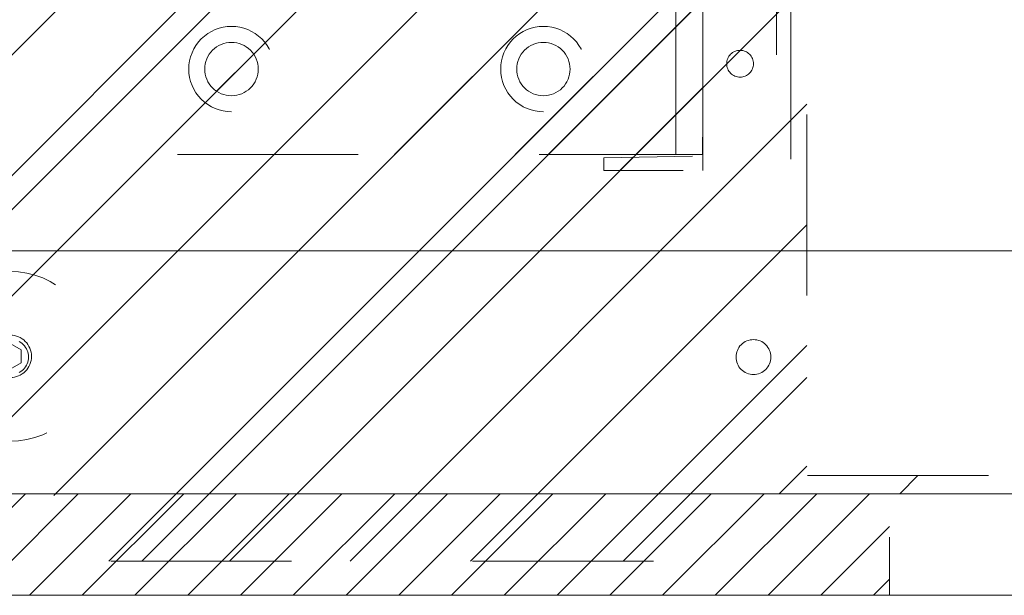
# Model space of a CAD drawing. Header units: inches. Extents: x -420 to -276, y -52 to 18.
# Tile 172 of 187: x -287.33 to -280.07, y -16.98 to -12.74. Entities that reach past the tile are written whole.
import ezdxf

# ---------------------------------------------------------------- set-up
doc = ezdxf.new("R2010")
doc.units = ezdxf.units.IN
doc.header["$LTSCALE"] = 32
doc.header["$MEASUREMENT"] = 0
doc.linetypes.add('Dash Style-1', pattern=[0.083328, 0.041656, -0.041672])
for name, color, linetype, lineweight in [('DashLine', 7, 'Dash Style-1', 13), ('DashLineFill', 7, 'Dash Style-1', 13), ('Drawing', 7, 'Continuous', 18), ('Metal-Black', 7, 'Continuous', 18), ('None', 7, 'Continuous', 18), ('SolidLine', 7, 'Continuous', 15), ('Wood_1-H', 7, 'Continuous', 13)]:
    doc.layers.add(name, color=color, linetype=linetype, lineweight=lineweight)
doc.layers.add('Electrical', color=1, linetype='Dash Style-1', lineweight=15, true_color=0xff0000)
pattern_1 = [(45, (0, 0), (-1.613, 1.9357), []), (45, (-1.0608, 1.0608), (-0.472346, 0.41676), [])]

# ---------------------------------------------------------------- blocks, each defined once
blk = doc.blocks.new('1BP8DW-Leveler (2D)')
at = {"layer": 'DashLine', "flags": 128}
for points in [[(0.625, 0), (0.622, -0.0613), (0.613, -0.1219), (0.5981, -0.1814), (0.5774, -0.2392), (0.5512, -0.2946), (0.5197, -0.3472), (0.4831, -0.3965), (0.4419, -0.4419), (0.3965, -0.4831), (0.3472, -0.5197), (0.2946, -0.5512), (0.2392, -0.5774), (0.1814, -0.5981), (0.1219, -0.613), (0.0613, -0.622), (0, -0.625), (-0.0613, -0.622), (-0.1219, -0.613), (-0.1814, -0.5981), (-0.2392, -0.5774), (-0.2946, -0.5512), (-0.3472, -0.5197), (-0.3965, -0.4831), (-0.4419, -0.4419), (-0.4831, -0.3965), (-0.5197, -0.3472), (-0.5512, -0.2946), (-0.5774, -0.2392), (-0.5981, -0.1814), (-0.613, -0.1219), (-0.622, -0.0613), (-0.625, 0), (-0.622, 0.0613), (-0.613, 0.1219), (-0.5981, 0.1814), (-0.5774, 0.2392), (-0.5512, 0.2946), (-0.5197, 0.3472), (-0.4831, 0.3965), (-0.4419, 0.4419), (-0.3965, 0.4831), (-0.3472, 0.5197), (-0.2946, 0.5512), (-0.2392, 0.5774), (-0.1814, 0.5981), (-0.1219, 0.613), (-0.0613, 0.622), (0, 0.625), (0.0613, 0.622), (0.1219, 0.613), (0.1814, 0.5981), (0.2392, 0.5774), (0.2946, 0.5512), (0.3472, 0.5197), (0.3965, 0.4831), (0.4419, 0.4419), (0.4831, 0.3965), (0.5197, 0.3472), (0.5512, 0.2946), (0.5774, 0.2392), (0.5981, 0.1814), (0.613, 0.1219), (0.622, 0.0613)], [(0, 0.1562), (0.0153, 0.1555), (0.0305, 0.1532), (0.0454, 0.1495), (0.0598, 0.1444), (0.0737, 0.1378), (0.0868, 0.1299), (0.0991, 0.1208), (0.1105, 0.1105), (0.1208, 0.0991), (0.1299, 0.0868), (0.1378, 0.0737), (0.1444, 0.0598), (0.1495, 0.0454), (0.1532, 0.0305), (0.1555, 0.0153), (0.1562, 0), (0.1555, -0.0153), (0.1532, -0.0305), (0.1495, -0.0454), (0.1444, -0.0598), (0.1378, -0.0737), (0.1299, -0.0868), (0.1208, -0.0991), (0.1105, -0.1105), (0.0991, -0.1208), (0.0868, -0.1299), (0.0737, -0.1378), (0.0598, -0.1444), (0.0454, -0.1495), (0.0305, -0.1532), (0.0153, -0.1555), (0, -0.1562), (-0.0153, -0.1555), (-0.0305, -0.1532), (-0.0454, -0.1495), (-0.0598, -0.1444), (-0.0737, -0.1378), (-0.0868, -0.1299), (-0.0991, -0.1208), (-0.1105, -0.1105), (-0.1208, -0.0991), (-0.1299, -0.0868), (-0.1378, -0.0737), (-0.1444, -0.0598), (-0.1495, -0.0454), (-0.1532, -0.0305), (-0.1555, -0.0153), (-0.1562, 0), (-0.1555, 0.0153), (-0.1532, 0.0305), (-0.1495, 0.0454), (-0.1444, 0.0598), (-0.1378, 0.0737), (-0.1299, 0.0868), (-0.1208, 0.0991), (-0.1105, 0.1105), (-0.0991, 0.1208), (-0.0868, 0.1299), (-0.0737, 0.1378), (-0.0598, 0.1444), (-0.0454, 0.1495), (-0.0305, 0.1532), (-0.0153, 0.1555)], [(0, 0.0937), (-0.0812, 0.0469), (-0.0812, -0.0469), (0, -0.0938), (0.0812, -0.0469), (0.0812, 0.0469)]]:
    blk.add_lwpolyline(points, close=True, dxfattribs=at)
blk = doc.blocks.new('1BRPX8-Util_Bkt_Lg-F (2D)')
at = {"layer": 'DashLineFill', "linetype": 'Continuous', "lineweight": 13}
h = blk.add_hatch(dxfattribs=at)
h.set_pattern_fill('Steel', color=253, style=0, pattern_type=2)
h.set_pattern_definition(pattern_1)
edge = h.paths.add_edge_path()
edge.add_line((-4.4685, 7.4055), (-3.1299, 7.4055))
edge.add_line((-3.1299, 7.4055), (-3.1299, -2.0118))
edge.add_line((-3.1299, -2.0118), (-4.4685, -2.0118))
edge.add_line((-4.4685, -2.0118), (-4.4685, -2.1457))
edge.add_line((-4.4685, -2.1457), (-2.4213, -2.1457))
edge.add_line((-2.4213, -2.1457), (-2.4213, -2.5236))
edge.add_arc((-2.3031, -2.5236), 0.1181, 180, 270)
edge.add_line((-2.3031, -2.6417), (2.3031, -2.6417))
edge.add_arc((2.3031, -2.5236), 0.1181, 270, 360)
edge.add_line((2.4213, -2.5236), (2.4213, -2.1457))
edge.add_line((2.4213, -2.1457), (4.4685, -2.1457))
edge.add_line((4.4685, -2.1457), (4.4685, -2.0118))
edge.add_line((4.4685, -2.0118), (3.1299, -2.0118))
edge.add_line((3.1299, -2.0118), (3.1299, 7.4055))
edge.add_line((3.1299, 7.4055), (4.4685, 7.4055))
edge.add_line((4.4685, 7.4055), (4.4685, 7.5394))
edge.add_line((4.4685, 7.5394), (2.4213, 7.5394))
edge.add_line((2.4213, 7.5394), (2.4213, 7.9173))
edge.add_arc((2.3031, 7.9173), 0.1181, 0, 90)
edge.add_line((2.3031, 8.0354), (-2.3031, 8.0354))
edge.add_arc((-2.3031, 7.9173), 0.1181, 90, 180)
edge.add_line((-2.4213, 7.9173), (-2.4213, 7.5394))
edge.add_line((-2.4213, 7.5394), (-4.4685, 7.5394))
edge.add_line((-4.4685, 7.5394), (-4.4685, 7.4055))
at = {"layer": 'DashLineFill', "flags": 128}
blk.add_lwpolyline([(-4.4685, 7.4055), (-3.1299, 7.4055), (-3.1299, -2.0118), (-4.4685, -2.0118), (-4.4685, -2.1457), (-2.4213, -2.1457), (-2.4213, -2.5236, 0.414214), (-2.3031, -2.6417), (2.3031, -2.6417, 0.414214), (2.4213, -2.5236), (2.4213, -2.1457), (4.4685, -2.1457), (4.4685, -2.0118), (3.1299, -2.0118), (3.1299, 7.4055), (4.4685, 7.4055), (4.4685, 7.5394), (2.4213, 7.5394), (2.4213, 7.9173, 0.414214), (2.3031, 8.0354), (-2.3031, 8.0354, 0.414214), (-2.4213, 7.9173), (-2.4213, 7.5394), (-4.4685, 7.5394)], format="xyb", close=True, dxfattribs=at)
at = {"layer": 'SolidLine', "flags": 128}
blk.add_lwpolyline([(-2.7362, 6.403), (-2.7488, 6.4036), (-2.7613, 6.4055), (-2.7735, 6.4085), (-2.7854, 6.4128), (-2.7968, 6.4182), (-2.8076, 6.4247), (-2.8177, 6.4322), (-2.8271, 6.4406), (-2.8356, 6.45), (-2.8431, 6.4601), (-2.8495, 6.4709), (-2.8549, 6.4823), (-2.8592, 6.4942), (-2.8623, 6.5064), (-2.8641, 6.5189), (-2.8647, 6.5315), (-2.8641, 6.5441), (-2.8623, 6.5566), (-2.8592, 6.5688), (-2.8549, 6.5807), (-2.8495, 6.5921), (-2.8431, 6.6029), (-2.8356, 6.613), (-2.8271, 6.6224), (-2.8177, 6.6308), (-2.8076, 6.6383), (-2.7968, 6.6448), (-2.7854, 6.6502), (-2.7735, 6.6545), (-2.7613, 6.6575), (-2.7488, 6.6594), (-2.7362, 6.66), (-2.7236, 6.6594), (-2.7112, 6.6575), (-2.6989, 6.6545), (-2.687, 6.6502), (-2.6756, 6.6448), (-2.6648, 6.6383), (-2.6547, 6.6308), (-2.6454, 6.6224), (-2.6369, 6.613), (-2.6294, 6.6029), (-2.6229, 6.5921), (-2.6175, 6.5807), (-2.6133, 6.5688), (-2.6102, 6.5566), (-2.6083, 6.5441), (-2.6077, 6.5315), (-2.6083, 6.5189), (-2.6102, 6.5064), (-2.6133, 6.4942), (-2.6175, 6.4823), (-2.6229, 6.4709), (-2.6294, 6.4601), (-2.6369, 6.45), (-2.6454, 6.4406), (-2.6547, 6.4322), (-2.6648, 6.4247), (-2.6756, 6.4182), (-2.687, 6.4128), (-2.6989, 6.4085), (-2.7112, 6.4055), (-2.7236, 6.4036)], close=True, dxfattribs=at)
blk.add_lwpolyline([(2.6756, 6.4182), (2.6648, 6.4247), (2.6547, 6.4322), (2.6454, 6.4406), (2.6369, 6.45), (2.6294, 6.4601), (2.6229, 6.4709), (2.6175, 6.4823), (2.6133, 6.4942), (2.6102, 6.5064), (2.6083, 6.5189), (2.6077, 6.5315), (2.6083, 6.5441), (2.6102, 6.5566), (2.6133, 6.5688), (2.6175, 6.5807), (2.6229, 6.5921), (2.6294, 6.6029), (2.6369, 6.613), (2.6454, 6.6224), (2.6547, 6.6308), (2.6648, 6.6383), (2.6756, 6.6448)], dxfattribs=at)
at = {"layer": 'Metal-Black', "color": 7}
blk.add_blockref('1BP8DW-Leveler (2D)', (2.7417, 6.5264), dxfattribs=at)
blk = doc.blocks.new('Group-6')
at = {"layer": 'Electrical', "linetype": 'Continuous', "lineweight": 5, "true_color": 0xdd0000}
h = blk.add_hatch(dxfattribs=at)
h.set_pattern_fill('ElectricalHatch', color=12, style=0, pattern_type=2)
h.set_pattern_definition([(45, (0, 0), (-0.3333333, -0.722222), [])])
h.paths.add_polyline_path([(5.2756, -0.0197), (14.0748, -0.0197), (14.0748, -0.7677), (5.2756, -0.7677)])
at = {"layer": 'Electrical', "flags": 128}
blk.add_lwpolyline([(5.2756, -0.0197), (14.0748, -0.0197), (14.0748, -0.7677), (5.2756, -0.7677)], close=True, dxfattribs=at)
at = {"layer": 'SolidLine', "flags": 128}
for points in [[(0.748, -0.0197), (53.2283, -0.0197), (53.2283, -0.7677), (0.748, -0.7677)], [(0.748, -0.7677), (53.2283, -0.7677), (53.2283, -11.2008), (0.748, -11.2008)]]:
    blk.add_lwpolyline(points, close=True, dxfattribs=at)
at = {"layer": 'Wood_1-H', "color": 7}
blk.add_blockref('1BRPX8-Util_Bkt_Lg-F (2D)', (9.0157, -8.3071), dxfattribs=at)
blk = doc.blocks.new('Group-7')
at = {"layer": 'None'}
blk.add_blockref('Group-6', (0, 0), dxfattribs=at)
blk = doc.blocks.new('SL Utility Cabinet (2D)-1')
at = {"layer": 'None'}
blk.add_blockref('Group-7', (0, 0), dxfattribs=at)
at = {"layer": 'Drawing', "color": 0, "flags": 1}
for tag in ['Tag', 'Catalog', 'Option1', 'Option2', 'Option3', 'Option4', 'Option5', 'Option6', 'Option7', 'Option8', 'Option9', 'Option10', 'Option11', 'Option12', 'Custom', 'FinishGroup', 'Discount', 'Item2', 'Item3', 'Item6', 'Item8', 'Item9', 'Item10', 'Item12', 'Item13', 'Item16', 'Item18', 'Item19', 'Item20', 'Item21', 'Item22', 'Item23', 'Item24', 'Item25', 'Item1', 'Item4', 'Item5', 'Item7', 'Item11', 'Item14', 'Item15', 'Item17']:
    blk.add_attdef(tag, (29.8412, -2.0225), '', height=0.00709, dxfattribs=at)
blk = doc.blocks.new('Group-57')
at = {"layer": 'DashLine', "flags": 128}
blk.add_lwpolyline([(0, -2.5591), (69.7638, -2.5591), (69.7638, -30), (0, -30)], close=True, dxfattribs=at)
at = {"layer": 'SolidLine', "flags": 128}
blk.add_lwpolyline([(0, -2.5591), (69.7638, -2.5591), (69.7638, -30), (0, -30)], close=True, dxfattribs=at)
blk = doc.blocks.new('1BRPT9-Bracket (2D)')
at = {"layer": 'DashLineFill', "linetype": 'Continuous', "lineweight": 13}
h = blk.add_hatch(dxfattribs=at)
h.set_pattern_fill('Steel', color=253, style=0, pattern_type=2)
h.set_pattern_definition(pattern_1)
edge = h.paths.add_edge_path()
edge.add_arc((1.6779, -8.4882), 0.252, 270, 360)
edge.add_line((1.9299, -8.4882), (1.9299, -7.4803))
edge.add_line((1.9299, -7.4803), (2.3236, -7.4803))
edge.add_line((2.3236, -7.4803), (2.3236, 7.4611))
edge.add_line((2.3236, 7.4611), (1.9299, 7.4803))
edge.add_line((1.9299, 7.4803), (1.9299, 8.4882))
edge.add_arc((1.6779, 8.4882), 0.252, 360, 450)
edge.add_line((1.6779, 8.7402), (-2.3221, 8.7402))
edge.add_line((-2.3221, 8.7402), (-2.3221, -8.7402))
edge.add_line((-2.3221, -8.7402), (1.6779, -8.7402))
h = blk.add_hatch(dxfattribs=at)
h.set_pattern_fill('Steel', color=253, style=0, pattern_type=2)
h.set_pattern_definition(pattern_1)
h.paths.add_polyline_path([(-1.1488, 8.4252), (-1.118, 8.4237), (-1.0874, 8.4191), (-1.0574, 8.4116), (-1.0283, 8.4012), (-1.0004, 8.388), (-0.9739, 8.3721), (-0.949, 8.3537), (-0.9261, 8.3329), (-0.9054, 8.31), (-0.887, 8.2852), (-0.8711, 8.2587), (-0.8579, 8.2308), (-0.8474, 8.2017), (-0.8399, 8.1717), (-0.8354, 8.1411), (-0.8339, 8.1102), (-0.8354, 8.0794), (-0.8399, 8.0488), (-0.8474, 8.0188), (-0.8579, 7.9897), (-0.8711, 7.9618), (-0.887, 7.9353), (-0.9054, 7.9104), (-0.9261, 7.8875), (-0.949, 7.8668), (-0.9739, 7.8484), (-1.0004, 7.8325), (-1.0283, 7.8193), (-1.0574, 7.8088), (-1.0874, 7.8013), (-1.118, 7.7968), (-1.1488, 7.7953), (-1.1797, 7.7968), (-1.2103, 7.8013), (-1.2403, 7.8088), (-1.2694, 7.8193), (-1.2973, 7.8325), (-1.3238, 7.8484), (-1.3486, 7.8668), (-1.3716, 7.8875), (-1.3923, 7.9104), (-1.4107, 7.9353), (-1.4266, 7.9618), (-1.4398, 7.9897), (-1.4502, 8.0188), (-1.4577, 8.0488), (-1.4623, 8.0794), (-1.4638, 8.1102), (-1.4623, 8.1411), (-1.4577, 8.1717), (-1.4502, 8.2017), (-1.4398, 8.2308), (-1.4266, 8.2587), (-1.4107, 8.2852), (-1.3923, 8.31), (-1.3716, 8.3329), (-1.3486, 8.3537), (-1.3238, 8.3721), (-1.2973, 8.388), (-1.2694, 8.4012), (-1.2403, 8.4116), (-1.2103, 8.4191), (-1.1797, 8.4237)])
h = blk.add_hatch(dxfattribs=at)
h.set_pattern_fill('Steel', color=253, style=0, pattern_type=2)
h.set_pattern_definition(pattern_1)
h.paths.add_polyline_path([(1.1504, 8.4252), (1.1812, 8.4237), (1.2118, 8.4191), (1.2418, 8.4116), (1.2709, 8.4012), (1.2988, 8.388), (1.3254, 8.3721), (1.3502, 8.3537), (1.3731, 8.3329), (1.3938, 8.31), (1.4123, 8.2852), (1.4281, 8.2587), (1.4414, 8.2308), (1.4518, 8.2017), (1.4593, 8.1717), (1.4638, 8.1411), (1.4653, 8.1102), (1.4638, 8.0794), (1.4593, 8.0488), (1.4518, 8.0188), (1.4414, 7.9897), (1.4281, 7.9618), (1.4123, 7.9353), (1.3938, 7.9104), (1.3731, 7.8875), (1.3502, 7.8668), (1.3254, 7.8484), (1.2988, 7.8325), (1.2709, 7.8193), (1.2418, 7.8088), (1.2118, 7.8013), (1.1812, 7.7968), (1.1504, 7.7953), (1.1195, 7.7968), (1.0889, 7.8013), (1.0589, 7.8088), (1.0298, 7.8193), (1.0019, 7.8325), (0.9754, 7.8484), (0.9506, 7.8668), (0.9277, 7.8875), (0.9069, 7.9104), (0.8885, 7.9353), (0.8726, 7.9618), (0.8594, 7.9897), (0.849, 8.0188), (0.8415, 8.0488), (0.8369, 8.0794), (0.8354, 8.1102), (0.8369, 8.1411), (0.8415, 8.1717), (0.849, 8.2017), (0.8594, 8.2308), (0.8726, 8.2587), (0.8885, 8.2852), (0.9069, 8.31), (0.9277, 8.3329), (0.9506, 8.3537), (0.9754, 8.3721), (1.0019, 8.388), (1.0298, 8.4012), (1.0589, 8.4116), (1.0889, 8.4191), (1.1195, 8.4237)])
h = blk.add_hatch(dxfattribs=at)
h.set_pattern_fill('Steel', color=253, style=0, pattern_type=2)
h.set_pattern_definition(pattern_1)
h.paths.add_polyline_path([(-1.1488, 8.3071), (-1.1295, 8.3061), (-1.1104, 8.3033), (-1.0917, 8.2986), (-1.0735, 8.2921), (-1.056, 8.2838), (-1.0395, 8.2739), (-1.024, 8.2624), (-1.0096, 8.2494), (-0.9967, 8.2351), (-0.9852, 8.2196), (-0.9752, 8.203), (-0.967, 8.1856), (-0.9605, 8.1674), (-0.9558, 8.1486), (-0.9529, 8.1295), (-0.952, 8.1102), (-0.9529, 8.0909), (-0.9558, 8.0718), (-0.9605, 8.0531), (-0.967, 8.0349), (-0.9752, 8.0174), (-0.9852, 8.0009), (-0.9967, 7.9854), (-1.0096, 7.971), (-1.024, 7.9581), (-1.0395, 7.9466), (-1.056, 7.9366), (-1.0735, 7.9284), (-1.0917, 7.9219), (-1.1104, 7.9172), (-1.1295, 7.9143), (-1.1488, 7.9134), (-1.1681, 7.9143), (-1.1872, 7.9172), (-1.206, 7.9219), (-1.2242, 7.9284), (-1.2416, 7.9366), (-1.2582, 7.9466), (-1.2737, 7.9581), (-1.288, 7.971), (-1.301, 7.9854), (-1.3125, 8.0009), (-1.3224, 8.0174), (-1.3307, 8.0349), (-1.3372, 8.0531), (-1.3419, 8.0718), (-1.3447, 8.0909), (-1.3457, 8.1102), (-1.3447, 8.1295), (-1.3419, 8.1486), (-1.3372, 8.1674), (-1.3307, 8.1856), (-1.3224, 8.203), (-1.3125, 8.2196), (-1.301, 8.2351), (-1.288, 8.2494), (-1.2737, 8.2624), (-1.2582, 8.2739), (-1.2416, 8.2838), (-1.2242, 8.2921), (-1.206, 8.2986), (-1.1872, 8.3033), (-1.1681, 8.3061)])
h = blk.add_hatch(dxfattribs=at)
h.set_pattern_fill('Steel', color=253, style=0, pattern_type=2)
h.set_pattern_definition(pattern_1)
h.paths.add_polyline_path([(1.1504, 8.3071), (1.1697, 8.3061), (1.1888, 8.3033), (1.2075, 8.2986), (1.2257, 8.2921), (1.2432, 8.2838), (1.2597, 8.2739), (1.2753, 8.2624), (1.2896, 8.2494), (1.3025, 8.2351), (1.314, 8.2196), (1.324, 8.203), (1.3322, 8.1856), (1.3387, 8.1674), (1.3434, 8.1486), (1.3463, 8.1295), (1.3472, 8.1102), (1.3463, 8.0909), (1.3434, 8.0718), (1.3387, 8.0531), (1.3322, 8.0349), (1.324, 8.0174), (1.314, 8.0009), (1.3025, 7.9854), (1.2896, 7.971), (1.2753, 7.9581), (1.2597, 7.9466), (1.2432, 7.9366), (1.2257, 7.9284), (1.2075, 7.9219), (1.1888, 7.9172), (1.1697, 7.9143), (1.1504, 7.9134), (1.1311, 7.9143), (1.112, 7.9172), (1.0932, 7.9219), (1.075, 7.9284), (1.0576, 7.9366), (1.041, 7.9466), (1.0255, 7.9581), (1.0112, 7.971), (0.9982, 7.9854), (0.9867, 8.0009), (0.9768, 8.0174), (0.9685, 8.0349), (0.962, 8.0531), (0.9573, 8.0718), (0.9545, 8.0909), (0.9535, 8.1102), (0.9545, 8.1295), (0.9573, 8.1486), (0.962, 8.1674), (0.9685, 8.1856), (0.9768, 8.203), (0.9867, 8.2196), (0.9982, 8.2351), (1.0112, 8.2494), (1.0255, 8.2624), (1.041, 8.2739), (1.0576, 8.2838), (1.075, 8.2921), (1.0932, 8.2986), (1.112, 8.3033), (1.1311, 8.3061)])
at = {"layer": 'DashLineFill'}
blk.add_line((-2.1252, 8.7402), (-2.1252, -8.7402), dxfattribs=at)
at = {"layer": 'DashLineFill', "flags": 128}
blk.add_lwpolyline([(1.6779, -8.7402, 0.414214), (1.9299, -8.4882), (1.9299, -7.4803), (2.3236, -7.4803), (2.3236, 7.4611), (1.9299, 7.4803), (1.9299, 8.4882, 0.414214), (1.6779, 8.7402), (-2.3221, 8.7402), (-2.3221, -8.7402)], format="xyb", close=True, dxfattribs=at)
for points in [[(-1.1488, 8.4252), (-1.118, 8.4237), (-1.0874, 8.4191), (-1.0574, 8.4116), (-1.0283, 8.4012), (-1.0004, 8.388), (-0.9739, 8.3721), (-0.949, 8.3537), (-0.9261, 8.3329), (-0.9054, 8.31), (-0.887, 8.2852), (-0.8711, 8.2587), (-0.8579, 8.2308), (-0.8474, 8.2017), (-0.8399, 8.1717), (-0.8354, 8.1411), (-0.8339, 8.1102), (-0.8354, 8.0794), (-0.8399, 8.0488), (-0.8474, 8.0188), (-0.8579, 7.9897), (-0.8711, 7.9618), (-0.887, 7.9353), (-0.9054, 7.9104), (-0.9261, 7.8875), (-0.949, 7.8668), (-0.9739, 7.8484), (-1.0004, 7.8325), (-1.0283, 7.8193), (-1.0574, 7.8088), (-1.0874, 7.8013), (-1.118, 7.7968), (-1.1488, 7.7953), (-1.1797, 7.7968), (-1.2103, 7.8013), (-1.2403, 7.8088), (-1.2694, 7.8193), (-1.2973, 7.8325), (-1.3238, 7.8484), (-1.3486, 7.8668), (-1.3716, 7.8875), (-1.3923, 7.9104), (-1.4107, 7.9353), (-1.4266, 7.9618), (-1.4398, 7.9897), (-1.4502, 8.0188), (-1.4577, 8.0488), (-1.4623, 8.0794), (-1.4638, 8.1102), (-1.4623, 8.1411), (-1.4577, 8.1717), (-1.4502, 8.2017), (-1.4398, 8.2308), (-1.4266, 8.2587), (-1.4107, 8.2852), (-1.3923, 8.31), (-1.3716, 8.3329), (-1.3486, 8.3537), (-1.3238, 8.3721), (-1.2973, 8.388), (-1.2694, 8.4012), (-1.2403, 8.4116), (-1.2103, 8.4191), (-1.1797, 8.4237)], [(1.1504, 8.4252), (1.1812, 8.4237), (1.2118, 8.4191), (1.2418, 8.4116), (1.2709, 8.4012), (1.2988, 8.388), (1.3254, 8.3721), (1.3502, 8.3537), (1.3731, 8.3329), (1.3938, 8.31), (1.4123, 8.2852), (1.4281, 8.2587), (1.4414, 8.2308), (1.4518, 8.2017), (1.4593, 8.1717), (1.4638, 8.1411), (1.4653, 8.1102), (1.4638, 8.0794), (1.4593, 8.0488), (1.4518, 8.0188), (1.4414, 7.9897), (1.4281, 7.9618), (1.4123, 7.9353), (1.3938, 7.9104), (1.3731, 7.8875), (1.3502, 7.8668), (1.3254, 7.8484), (1.2988, 7.8325), (1.2709, 7.8193), (1.2418, 7.8088), (1.2118, 7.8013), (1.1812, 7.7968), (1.1504, 7.7953), (1.1195, 7.7968), (1.0889, 7.8013), (1.0589, 7.8088), (1.0298, 7.8193), (1.0019, 7.8325), (0.9754, 7.8484), (0.9506, 7.8668), (0.9277, 7.8875), (0.9069, 7.9104), (0.8885, 7.9353), (0.8726, 7.9618), (0.8594, 7.9897), (0.849, 8.0188), (0.8415, 8.0488), (0.8369, 8.0794), (0.8354, 8.1102), (0.8369, 8.1411), (0.8415, 8.1717), (0.849, 8.2017), (0.8594, 8.2308), (0.8726, 8.2587), (0.8885, 8.2852), (0.9069, 8.31), (0.9277, 8.3329), (0.9506, 8.3537), (0.9754, 8.3721), (1.0019, 8.388), (1.0298, 8.4012), (1.0589, 8.4116), (1.0889, 8.4191), (1.1195, 8.4237)], [(-1.1488, 8.3071), (-1.1295, 8.3061), (-1.1104, 8.3033), (-1.0917, 8.2986), (-1.0735, 8.2921), (-1.056, 8.2838), (-1.0395, 8.2739), (-1.024, 8.2624), (-1.0096, 8.2494), (-0.9967, 8.2351), (-0.9852, 8.2196), (-0.9752, 8.203), (-0.967, 8.1856), (-0.9605, 8.1674), (-0.9558, 8.1486), (-0.9529, 8.1295), (-0.952, 8.1102), (-0.9529, 8.0909), (-0.9558, 8.0718), (-0.9605, 8.0531), (-0.967, 8.0349), (-0.9752, 8.0174), (-0.9852, 8.0009), (-0.9967, 7.9854), (-1.0096, 7.971), (-1.024, 7.9581), (-1.0395, 7.9466), (-1.056, 7.9366), (-1.0735, 7.9284), (-1.0917, 7.9219), (-1.1104, 7.9172), (-1.1295, 7.9143), (-1.1488, 7.9134), (-1.1681, 7.9143), (-1.1872, 7.9172), (-1.206, 7.9219), (-1.2242, 7.9284), (-1.2416, 7.9366), (-1.2582, 7.9466), (-1.2737, 7.9581), (-1.288, 7.971), (-1.301, 7.9854), (-1.3125, 8.0009), (-1.3224, 8.0174), (-1.3307, 8.0349), (-1.3372, 8.0531), (-1.3419, 8.0718), (-1.3447, 8.0909), (-1.3457, 8.1102), (-1.3447, 8.1295), (-1.3419, 8.1486), (-1.3372, 8.1674), (-1.3307, 8.1856), (-1.3224, 8.203), (-1.3125, 8.2196), (-1.301, 8.2351), (-1.288, 8.2494), (-1.2737, 8.2624), (-1.2582, 8.2739), (-1.2416, 8.2838), (-1.2242, 8.2921), (-1.206, 8.2986), (-1.1872, 8.3033), (-1.1681, 8.3061)], [(1.1504, 8.3071), (1.1697, 8.3061), (1.1888, 8.3033), (1.2075, 8.2986), (1.2257, 8.2921), (1.2432, 8.2838), (1.2597, 8.2739), (1.2753, 8.2624), (1.2896, 8.2494), (1.3025, 8.2351), (1.314, 8.2196), (1.324, 8.203), (1.3322, 8.1856), (1.3387, 8.1674), (1.3434, 8.1486), (1.3463, 8.1295), (1.3472, 8.1102), (1.3463, 8.0909), (1.3434, 8.0718), (1.3387, 8.0531), (1.3322, 8.0349), (1.324, 8.0174), (1.314, 8.0009), (1.3025, 7.9854), (1.2896, 7.971), (1.2753, 7.9581), (1.2597, 7.9466), (1.2432, 7.9366), (1.2257, 7.9284), (1.2075, 7.9219), (1.1888, 7.9172), (1.1697, 7.9143), (1.1504, 7.9134), (1.1311, 7.9143), (1.112, 7.9172), (1.0932, 7.9219), (1.075, 7.9284), (1.0576, 7.9366), (1.041, 7.9466), (1.0255, 7.9581), (1.0112, 7.971), (0.9982, 7.9854), (0.9867, 8.0009), (0.9768, 8.0174), (0.9685, 8.0349), (0.962, 8.0531), (0.9573, 8.0718), (0.9545, 8.0909), (0.9535, 8.1102), (0.9545, 8.1295), (0.9573, 8.1486), (0.962, 8.1674), (0.9685, 8.1856), (0.9768, 8.203), (0.9867, 8.2196), (0.9982, 8.2351), (1.0112, 8.2494), (1.0255, 8.2624), (1.041, 8.2739), (1.0576, 8.2838), (1.075, 8.2921), (1.0932, 8.2986), (1.112, 8.3033), (1.1311, 8.3061)]]:
    blk.add_lwpolyline(points, close=True, dxfattribs=at)
blk = doc.blocks.new('1BRPT8_Cover (2D)')
at = {"layer": 'DashLineFill', "linetype": 'Continuous', "lineweight": 13}
h = blk.add_hatch(dxfattribs=at)
h.set_pattern_fill('Steel', color=253, style=0, pattern_type=2)
h.set_pattern_definition(pattern_1)
h.paths.add_polyline_path([(-1.5945, -8.7638), (-2.3228, -8.7638), (-2.3228, -8.7511), (-2.8261, -8.7423), (-2.8664, -8.7028), (-2.8664, -6.673), (-2.8472, -6.6533), (-2.3228, -6.6441), (-2.3228, -6.5842), (-2.8472, -6.5751), (-2.8664, -6.5554), (-2.8664, -4.4682), (-2.8472, -4.4486), (-2.3228, -4.4394), (-2.3228, -4.3795), (-2.8472, -4.3703), (-2.8664, -4.3507), (-2.8664, -2.2635), (-2.8472, -2.2438), (-2.3228, -2.2347), (-2.3228, -2.1748), (-2.8472, -2.1656), (-2.8664, -2.1459), (-2.8664, -0.0588), (-2.8472, -0.0391), (-2.3228, -0.03), (-2.3228, 0.03), (-2.8472, 0.0391), (-2.8664, 0.0588), (-2.8664, 2.1459), (-2.8472, 2.1656), (-2.3228, 2.1748), (-2.3228, 2.2347), (-2.8472, 2.2438), (-2.8664, 2.2635), (-2.8664, 4.3507), (-2.8472, 4.3703), (-2.3228, 4.3795), (-2.3228, 4.4394), (-2.8472, 4.4486), (-2.8664, 4.4682), (-2.8655, 6.5554), (-2.8472, 6.5751), (-2.3228, 6.5842), (-2.3228, 6.6441), (-2.8472, 6.6533), (-2.8664, 6.673), (-2.8664, 8.7028), (-2.8261, 8.7423), (-1.5945, 8.7638), (-1.5945, 8.8583), (-2.9724, 8.8583), (-2.9724, -8.8583), (-1.5945, -8.8583)])
h = blk.add_hatch(dxfattribs=at)
h.set_pattern_fill('Steel', color=253, style=0, pattern_type=2)
h.set_pattern_definition(pattern_1)
h.paths.add_polyline_path([(-2.3228, 8.8583), (-2.3228, -8.8583), (-2.9724, -8.8583), (-2.9724, 8.8583)])
at = {"layer": 'DashLineFill', "flags": 128}
for points in [[(-1.5945, -8.7638), (-2.3228, -8.7638), (-2.3228, -8.7511), (-2.8261, -8.7423), (-2.8664, -8.7028), (-2.8664, -6.673), (-2.8472, -6.6533), (-2.3228, -6.6441), (-2.3228, -6.5842), (-2.8472, -6.5751), (-2.8664, -6.5554), (-2.8664, -4.4682), (-2.8472, -4.4486), (-2.3228, -4.4394), (-2.3228, -4.3795), (-2.8472, -4.3703), (-2.8664, -4.3507), (-2.8664, -2.2635), (-2.8472, -2.2438), (-2.3228, -2.2347), (-2.3228, -2.1748), (-2.8472, -2.1656), (-2.8664, -2.1459), (-2.8664, -0.0588), (-2.8472, -0.0391), (-2.3228, -0.03), (-2.3228, 0.03), (-2.8472, 0.0391), (-2.8664, 0.0588), (-2.8664, 2.1459), (-2.8472, 2.1656), (-2.3228, 2.1748), (-2.3228, 2.2347), (-2.8472, 2.2438), (-2.8664, 2.2635), (-2.8664, 4.3507), (-2.8472, 4.3703), (-2.3228, 4.3795), (-2.3228, 4.4394), (-2.8472, 4.4486), (-2.8664, 4.4682), (-2.8655, 6.5554), (-2.8472, 6.5751), (-2.3228, 6.5842), (-2.3228, 6.6441), (-2.8472, 6.6533), (-2.8664, 6.673), (-2.8664, 8.7028), (-2.8261, 8.7423), (-1.5945, 8.7638), (-1.5945, 8.8583), (-2.9724, 8.8583), (-2.9724, -8.8583), (-1.5945, -8.8583)], [(-2.3228, 8.8583), (-2.3228, -8.8583), (-2.9724, -8.8583), (-2.9724, 8.8583)]]:
    blk.add_lwpolyline(points, close=True, dxfattribs=at)
at = {"layer": 'SolidLine', "flags": 128}
blk.add_lwpolyline([(-2.5, 8.0709), (-2.5005, 8.0612), (-2.5019, 8.0517), (-2.5042, 8.0423), (-2.5075, 8.0332), (-2.5116, 8.0245), (-2.5166, 8.0162), (-2.5223, 8.0084), (-2.5288, 8.0013), (-2.536, 7.9948), (-2.5437, 7.989), (-2.552, 7.9841), (-2.5608, 7.9799), (-2.5699, 7.9767), (-2.5792, 7.9743), (-2.5888, 7.9729), (-2.5984, 7.9724), (-2.6081, 7.9729), (-2.6176, 7.9743), (-2.627, 7.9767), (-2.6361, 7.9799), (-2.6448, 7.9841), (-2.6531, 7.989), (-2.6609, 7.9948), (-2.668, 8.0013), (-2.6745, 8.0084), (-2.6803, 8.0162), (-2.6852, 8.0245), (-2.6894, 8.0332), (-2.6926, 8.0423), (-2.695, 8.0517), (-2.6964, 8.0612), (-2.6969, 8.0709), (-2.6964, 8.0805), (-2.695, 8.0901), (-2.6926, 8.0994), (-2.6894, 8.1085), (-2.6852, 8.1173), (-2.6803, 8.1255), (-2.6745, 8.1333), (-2.668, 8.1405), (-2.6609, 8.1469), (-2.6531, 8.1527), (-2.6448, 8.1577), (-2.6361, 8.1618), (-2.627, 8.1651), (-2.6176, 8.1674), (-2.6081, 8.1688), (-2.5984, 8.1693), (-2.5888, 8.1688), (-2.5792, 8.1674), (-2.5699, 8.1651), (-2.5608, 8.1618), (-2.552, 8.1577), (-2.5437, 8.1527), (-2.536, 8.1469), (-2.5288, 8.1405), (-2.5223, 8.1333), (-2.5166, 8.1255), (-2.5116, 8.1173), (-2.5075, 8.1085), (-2.5042, 8.0994), (-2.5019, 8.0901), (-2.5005, 8.0805)], close=True, dxfattribs=at)
blk = doc.blocks.new('Group-58')
at = {"layer": 'None', "color": 7}
for name in ['1BRPT8_Cover (2D)', '1BRPT9-Bracket (2D)']:
    blk.add_blockref(name, (7.8622, -12.0079), dxfattribs=at)
blk = doc.blocks.new('Group-59')
at = {"layer": 'None'}
blk.add_blockref('Group-57', (0, 0), dxfattribs=at)
blk.add_blockref('Group-58', (0, 0), dxfattribs=at)
blk = doc.blocks.new('SL Credenza Desk Top (2D)-2')
at = {"layer": 'None'}
blk.add_blockref('Group-59', (0, 0), dxfattribs=at)
at = {"layer": 'Drawing', "color": 0, "flags": 1}
for tag in ['Tag', 'Catalog', 'Option1', 'Option2', 'Option3', 'Option4', 'Option5', 'Option6', 'Option7', 'Option8', 'Option9', 'Option10', 'Option11', 'Option12', 'Custom', 'FinishGroup', 'Discount', 'Item2', 'Item3', 'Item6', 'Item8', 'Item9', 'Item10', 'Item12', 'Item13', 'Item16', 'Item18', 'Item19', 'Item20', 'Item21', 'Item22', 'Item23', 'Item24', 'Item25', 'Item1', 'Item4', 'Item5', 'Item7', 'Item11', 'Item14', 'Item15', 'Item17']:
    blk.add_attdef(tag, (12.9394, -0.4369), '', height=0.00709, dxfattribs=at)

msp = doc.modelspace()

# ---------------------------------------------------------------- block references
at = {"layer": 'Drawing', "rotation": 180}
msp.add_blockref('SL Utility Cabinet (2D)-1', (-275.6417, -17), dxfattribs=at)

# ---------------------------------------------------------------- next in the draw order: block references
msp.add_blockref('SL Credenza Desk Top (2D)-2', (-276.7561, -17), dxfattribs=at)

doc.saveas('drawing.dxf')
